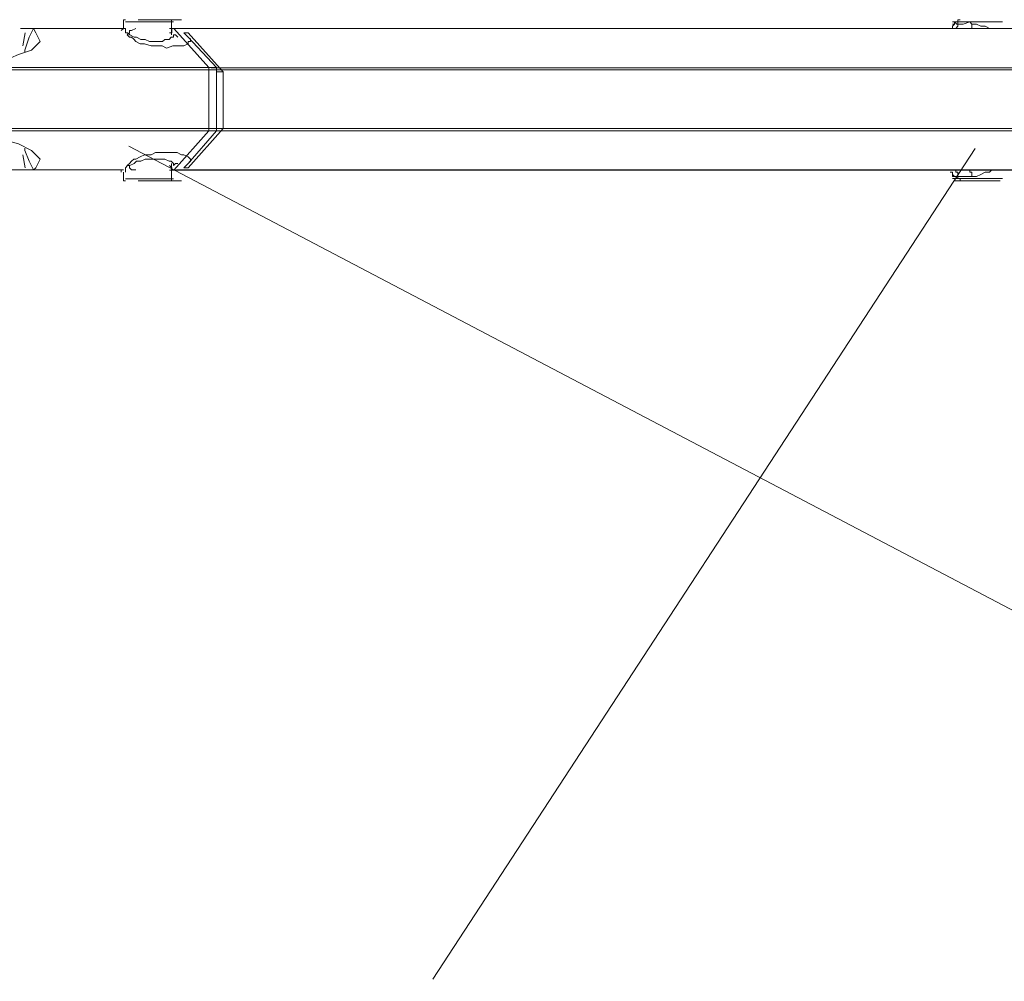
# Model space of a CAD drawing. Extents: x 44 to 177, y -263 to -14.
# Tile 84 of 256: x 119 to 128, y -181 to -173. Entities that reach past the tile are written whole.
import ezdxf

# ---------------------------------------------------------------- set-up
doc = ezdxf.new("R2010")
doc.units = 0
doc.header["$MEASUREMENT"] = 0
doc.layers.add('Livello 1', color=7, linetype='Continuous', lineweight=0)

# ---------------------------------------------------------------- blocks, each defined once
blk = doc.blocks.new('Block_0')
at = {"layer": 'Livello 1', "color": 250, "lineweight": 9, "true_color": 0x333333}
for points, knots in [([(120.2598, -172.925), (120.2598, -172.925), (120.2408, -172.925), (120.2408, -172.925), (120.2408, -172.925), (120.2408, -172.944), (120.2408, -172.944)], [0, 0, 0, 0, 1, 1, 1, 2, 2, 2, 2]), ([(120.6761, -172.9448), (120.6761, -172.9448), (120.6761, -172.9448), (120.6761, -172.9448), (120.6761, -172.9448), (120.6571, -172.9448), (120.6571, -172.9448), (120.6571, -172.9448), (120.6001, -172.9448), (120.6001, -172.9448), (120.6001, -172.9448), (120.5241, -172.9448), (120.5241, -172.9448), (120.5241, -172.9448), (120.4481, -172.9448), (120.4481, -172.9448), (120.4481, -172.9448), (120.3541, -172.9448), (120.3541, -172.9448), (120.3541, -172.9448), (120.2971, -172.9448), (120.2971, -172.9448), (120.2971, -172.9448), (120.2591, -172.9448), (120.2591, -172.9448)], [0, 0, 0, 0, 1, 1, 1, 2, 2, 2, 3, 3, 3, 4, 4, 4, 5, 5, 5, 6, 6, 6, 7, 7, 7, 8, 8, 8, 8]), ([(120.3691, -172.9255), (120.3691, -172.9255), (120.3691, -172.9255), (120.3691, -172.9255), (120.3691, -172.9255), (120.4071, -172.9255), (120.4071, -172.9255), (120.4071, -172.9255), (120.4631, -172.9255), (120.4631, -172.9255), (120.4631, -172.9255), (120.5391, -172.9255), (120.5391, -172.9255), (120.5391, -172.9255), (120.6151, -172.9255), (120.6151, -172.9255), (120.6151, -172.9255), (120.6711, -172.9255), (120.6711, -172.9255), (120.6711, -172.9255), (120.7281, -172.9255), (120.7281, -172.9255), (120.7281, -172.9255), (120.7471, -172.9255), (120.7471, -172.9255)], [0, 0, 0, 0, 1, 1, 1, 2, 2, 2, 3, 3, 3, 4, 4, 4, 5, 5, 5, 6, 6, 6, 7, 7, 7, 8, 8, 8, 8]), ([(120.6598, -172.944), (120.6598, -172.944), (120.6598, -172.944), (120.6598, -172.944), (120.6598, -172.944), (120.6598, -172.925), (120.6598, -172.925), (120.6598, -172.925), (120.6408, -172.925), (120.6408, -172.925)], [0, 0, 0, 0, 1, 1, 1, 2, 2, 2, 3, 3, 3, 3]), ([(127.5225, -172.9442), (127.5225, -172.9442), (127.4655, -172.9442), (127.4655, -172.9442), (127.4655, -172.9442), (127.4465, -172.9442), (127.4465, -172.9442)], [0, 0, 0, 0, 1, 1, 1, 2, 2, 2, 2]), ([(127.4652, -172.9628), (127.4652, -172.9628), (127.4652, -172.9438), (127.4652, -172.9438), (127.4652, -172.9438), (127.4842, -172.9628), (127.4842, -172.9628), (127.4842, -172.9628), (127.5402, -172.9628), (127.5402, -172.9628), (127.5402, -172.9628), (127.5972, -172.9438), (127.5972, -172.9438), (127.5972, -172.9438), (127.6162, -172.9628), (127.6162, -172.9628)], [0, 0, 0, 0, 1, 1, 1, 2, 2, 2, 3, 3, 3, 4, 4, 4, 5, 5, 5, 5]), ([(127.5138, -172.925), (127.5138, -172.925), (127.5138, -172.925), (127.5138, -172.925), (127.5138, -172.925), (127.4948, -172.925), (127.4948, -172.925), (127.4948, -172.925), (127.4948, -172.944), (127.4948, -172.944)], [0, 0, 0, 0, 1, 1, 1, 2, 2, 2, 3, 3, 3, 3]), ([(127.8815, -172.9442), (127.8815, -172.9442), (127.8625, -172.9442), (127.8625, -172.9442), (127.8625, -172.9442), (127.8245, -172.9442), (127.8245, -172.9442), (127.8245, -172.9442), (127.7495, -172.9442), (127.7495, -172.9442), (127.7495, -172.9442), (127.6735, -172.9442), (127.6735, -172.9442), (127.6735, -172.9442), (127.5795, -172.9442), (127.5795, -172.9442), (127.5795, -172.9442), (127.5225, -172.9442), (127.5225, -172.9442)], [0, 0, 0, 0, 1, 1, 1, 2, 2, 2, 3, 3, 3, 4, 4, 4, 5, 5, 5, 6, 6, 6, 6]), ([(119.4791, -173.0385), (119.4791, -173.0385), (119.5171, -173.1145), (119.5171, -173.1145), (119.5171, -173.1145), (119.4411, -173.1905), (119.4411, -173.1905), (119.4411, -173.1905), (119.3281, -173.2285), (119.3281, -173.2285), (119.3281, -173.2285), (119.1951, -173.2845), (119.1951, -173.2845)], [0, 0, 0, 0, 1, 1, 1, 2, 2, 2, 3, 3, 3, 4, 4, 4, 4]), ([(119.4601, -173.0005), (119.4601, -173.0005), (119.4231, -173.0765), (119.4231, -173.0765), (119.4231, -173.0765), (119.3851, -173.1905), (119.3851, -173.1905), (119.3851, -173.1905), (119.3851, -173.2095), (119.3851, -173.2095)], [0, 0, 0, 0, 1, 1, 1, 2, 2, 2, 3, 3, 3, 3]), ([(120.2218, -173.001), (120.2218, -173.001), (120.2408, -173.001), (120.2408, -173.001), (120.2408, -173.001), (120.2218, -173.02), (120.2218, -173.02)], [0, 0, 0, 0, 1, 1, 1, 2, 2, 2, 2]), ([(120.2591, -173.0008), (120.2591, -173.0008), (120.2591, -173.0198), (120.2591, -173.0198), (120.2591, -173.0198), (120.2591, -173.0388), (120.2591, -173.0388), (120.2591, -173.0388), (120.2781, -173.0388), (120.2781, -173.0388), (120.2781, -173.0388), (120.2971, -173.0578), (120.2971, -173.0578), (120.2971, -173.0578), (120.3351, -173.0768), (120.3351, -173.0768), (120.3351, -173.0768), (120.3541, -173.0768), (120.3541, -173.0768), (120.3541, -173.0768), (120.3921, -173.0958), (120.3921, -173.0958), (120.3921, -173.0958), (120.4301, -173.0958), (120.4301, -173.0958), (120.4301, -173.0958), (120.4671, -173.1148), (120.4671, -173.1148), (120.4671, -173.1148), (120.5051, -173.1148), (120.5051, -173.1148), (120.5051, -173.1148), (120.5431, -173.1148), (120.5431, -173.1148), (120.5431, -173.1148), (120.5811, -173.1148), (120.5811, -173.1148), (120.5811, -173.1148), (120.6001, -173.0958), (120.6001, -173.0958), (120.6001, -173.0958), (120.6381, -173.0958), (120.6381, -173.0958), (120.6381, -173.0958), (120.6571, -173.0768), (120.6571, -173.0768), (120.6571, -173.0768), (120.6761, -173.0768), (120.6761, -173.0768), (120.6761, -173.0768), (120.6761, -173.0578), (120.6761, -173.0578)], [0, 0, 0, 0, 1, 1, 1, 2, 2, 2, 3, 3, 3, 4, 4, 4, 5, 5, 5, 6, 6, 6, 7, 7, 7, 8, 8, 8, 9, 9, 9, 10, 10, 10, 11, 11, 11, 12, 12, 12, 13, 13, 13, 14, 14, 14, 15, 15, 15, 16, 16, 16, 17, 17, 17, 17]), ([(120.8041, -173.0765), (120.8041, -173.0765), (120.8231, -173.0955), (120.8231, -173.0955), (120.8231, -173.0955), (120.8231, -173.1145), (120.8231, -173.1145), (120.8231, -173.1145), (120.8041, -173.1145), (120.8041, -173.1145), (120.8041, -173.1145), (120.8041, -173.1335), (120.8041, -173.1335), (120.8041, -173.1335), (120.7661, -173.1525), (120.7661, -173.1525), (120.7661, -173.1525), (120.7471, -173.1525), (120.7471, -173.1525), (120.7471, -173.1525), (120.7091, -173.1525), (120.7091, -173.1525), (120.7091, -173.1525), (120.6711, -173.1525), (120.6711, -173.1525), (120.6711, -173.1525), (120.6151, -173.1715), (120.6151, -173.1715), (120.6151, -173.1715), (120.5771, -173.1525), (120.5771, -173.1525), (120.5771, -173.1525), (120.5201, -173.1525), (120.5201, -173.1525), (120.5201, -173.1525), (120.4821, -173.1525), (120.4821, -173.1525), (120.4821, -173.1525), (120.4251, -173.1335), (120.4251, -173.1335), (120.4251, -173.1335), (120.3881, -173.1335), (120.3881, -173.1335), (120.3881, -173.1335), (120.3501, -173.1145), (120.3501, -173.1145), (120.3501, -173.1145), (120.3311, -173.0955), (120.3311, -173.0955), (120.3311, -173.0955), (120.3121, -173.0765), (120.3121, -173.0765), (120.3121, -173.0765), (120.2931, -173.0765), (120.2931, -173.0765), (120.2931, -173.0765), (120.2741, -173.0575), (120.2741, -173.0575), (120.2741, -173.0575), (120.2931, -173.0385), (120.2931, -173.0385), (120.2931, -173.0385), (120.2931, -173.0195), (120.2931, -173.0195), (120.2931, -173.0195), (120.3121, -173.0195), (120.3121, -173.0195), (120.3121, -173.0195), (120.3501, -173.0005), (120.3501, -173.0005)], [0, 0, 0, 0, 1, 1, 1, 2, 2, 2, 3, 3, 3, 4, 4, 4, 5, 5, 5, 6, 6, 6, 7, 7, 7, 8, 8, 8, 9, 9, 9, 10, 10, 10, 11, 11, 11, 12, 12, 12, 13, 13, 13, 14, 14, 14, 15, 15, 15, 16, 16, 16, 17, 17, 17, 18, 18, 18, 19, 19, 19, 20, 20, 20, 21, 21, 21, 22, 22, 22, 23, 23, 23, 23]), ([(120.6429, -173.0393), (120.6429, -173.0393), (120.6619, -173.0393), (120.6619, -173.0393), (120.6619, -173.0393), (120.6619, -173.0203), (120.6619, -173.0203), (120.6619, -173.0203), (120.6619, -173.0013), (120.6619, -173.0013)], [0, 0, 0, 0, 1, 1, 1, 2, 2, 2, 3, 3, 3, 3]), ([(120.6809, -173.0013), (120.6809, -173.0013), (120.6809, -173.0013), (120.6809, -173.0013), (120.6809, -173.0013), (120.6619, -173.0013), (120.6619, -173.0013)], [0, 0, 0, 0, 1, 1, 1, 2, 2, 2, 2]), ([(132.3103, -173.0015), (132.3103, -173.0015), (132.2913, -173.0015), (132.2913, -173.0015), (132.2913, -173.0015), (132.2343, -173.0015), (132.2343, -173.0015), (132.2343, -173.0015), (132.1393, -173.0015), (132.1393, -173.0015), (132.1393, -173.0015), (132.0073, -173.0015), (132.0073, -173.0015), (132.0073, -173.0015), (131.8183, -173.0015), (131.8183, -173.0015), (131.8183, -173.0015), (131.6093, -173.0015), (131.6093, -173.0015), (131.6093, -173.0015), (131.3633, -173.0015), (131.3633, -173.0015), (131.3633, -173.0015), (131.0613, -173.0015), (131.0613, -173.0015), (131.0613, -173.0015), (130.7393, -173.0015), (130.7393, -173.0015), (130.7393, -173.0015), (130.3793, -173.0015), (130.3793, -173.0015), (130.3793, -173.0015), (129.9823, -173.0015), (129.9823, -173.0015), (129.9823, -173.0015), (129.5463, -173.0015), (129.5463, -173.0015), (129.5463, -173.0015), (129.0733, -173.0015), (129.0733, -173.0015), (129.0733, -173.0015), (128.5813, -173.0015), (128.5813, -173.0015), (128.5813, -173.0015), (128.0513, -173.0015), (128.0513, -173.0015), (128.0513, -173.0015), (127.5023, -173.0015), (127.5023, -173.0015), (127.5023, -173.0015), (126.9163, -173.0015), (126.9163, -173.0015), (126.9163, -173.0015), (126.3103, -173.0015), (126.3103, -173.0015), (126.3103, -173.0015), (125.6673, -173.0015), (125.6673, -173.0015), (125.6673, -173.0015), (125.0043, -173.0015), (125.0043, -173.0015), (125.0043, -173.0015), (124.3423, -173.0015), (124.3423, -173.0015), (124.3423, -173.0015), (123.6223, -173.0015), (123.6223, -173.0015), (123.6223, -173.0015), (122.9033, -173.0015), (122.9033, -173.0015), (122.9033, -173.0015), (122.1843, -173.0015), (122.1843, -173.0015), (122.1843, -173.0015), (121.4273, -173.0015), (121.4273, -173.0015), (121.4273, -173.0015), (120.6703, -173.0015), (120.6703, -173.0015)], [0, 0, 0, 0, 1, 1, 1, 2, 2, 2, 3, 3, 3, 4, 4, 4, 5, 5, 5, 6, 6, 6, 7, 7, 7, 8, 8, 8, 9, 9, 9, 10, 10, 10, 11, 11, 11, 12, 12, 12, 13, 13, 13, 14, 14, 14, 15, 15, 15, 16, 16, 16, 17, 17, 17, 18, 18, 18, 19, 19, 19, 20, 20, 20, 21, 21, 21, 22, 22, 22, 23, 23, 23, 24, 24, 24, 25, 25, 25, 26, 26, 26, 26]), ([(132.368, -173.0009), (132.368, -173.0009), (132.368, -173.0009), (132.368, -173.0009), (132.368, -173.0009), (132.331, -173.0009), (132.331, -173.0009), (132.331, -173.0009), (132.274, -173.0009), (132.274, -173.0009), (132.274, -173.0009), (132.16, -173.0009), (132.16, -173.0009), (132.16, -173.0009), (132.028, -173.0009), (132.028, -173.0009), (132.028, -173.0009), (131.838, -173.0009), (131.838, -173.0009), (131.838, -173.0009), (131.611, -173.0009), (131.611, -173.0009), (131.611, -173.0009), (131.365, -173.0009), (131.365, -173.0009), (131.365, -173.0009), (131.062, -173.0009), (131.062, -173.0009), (131.062, -173.0009), (130.74, -173.0009), (130.74, -173.0009), (130.74, -173.0009), (130.38, -173.0009), (130.38, -173.0009), (130.38, -173.0009), (129.982, -173.0009), (129.982, -173.0009), (129.982, -173.0009), (129.547, -173.0009), (129.547, -173.0009), (129.547, -173.0009), (129.073, -173.0009), (129.073, -173.0009), (129.073, -173.0009), (128.581, -173.0009), (128.581, -173.0009), (128.581, -173.0009), (128.05, -173.0009), (128.05, -173.0009), (128.05, -173.0009), (127.501, -173.0009), (127.501, -173.0009), (127.501, -173.0009), (126.914, -173.0009), (126.914, -173.0009), (126.914, -173.0009), (126.308, -173.0009), (126.308, -173.0009), (126.308, -173.0009), (125.683, -173.0009), (125.683, -173.0009), (125.683, -173.0009), (125.02, -173.0009), (125.02, -173.0009), (125.02, -173.0009), (124.338, -173.0009), (124.338, -173.0009), (124.338, -173.0009), (123.656, -173.0009), (123.656, -173.0009), (123.656, -173.0009), (122.937, -173.0009), (122.937, -173.0009), (122.937, -173.0009), (122.198, -173.0009), (122.198, -173.0009), (122.198, -173.0009), (121.459, -173.0009), (121.459, -173.0009), (121.459, -173.0009), (120.702, -173.0009), (120.702, -173.0009)], [0, 0, 0, 0, 1, 1, 1, 2, 2, 2, 3, 3, 3, 4, 4, 4, 5, 5, 5, 6, 6, 6, 7, 7, 7, 8, 8, 8, 9, 9, 9, 10, 10, 10, 11, 11, 11, 12, 12, 12, 13, 13, 13, 14, 14, 14, 15, 15, 15, 16, 16, 16, 17, 17, 17, 18, 18, 18, 19, 19, 19, 20, 20, 20, 21, 21, 21, 22, 22, 22, 23, 23, 23, 24, 24, 24, 25, 25, 25, 26, 26, 26, 27, 27, 27, 27]), ([(127.3892, -173.0008), (127.3892, -173.0008), (127.3892, -173.0008), (127.3892, -173.0008), (127.3892, -173.0008), (127.4082, -173.0008), (127.4082, -173.0008)], [0, 0, 0, 0, 1, 1, 1, 2, 2, 2, 2]), ([(127.4272, -173.0008), (127.4272, -173.0008), (127.4272, -173.0008), (127.4272, -173.0008), (127.4272, -173.0008), (127.4462, -173.0008), (127.4462, -173.0008), (127.4462, -173.0008), (127.4652, -173.0008), (127.4652, -173.0008)], [0, 0, 0, 0, 1, 1, 1, 2, 2, 2, 3, 3, 3, 3]), ([(127.4655, -172.9632), (127.4655, -172.9632), (127.4655, -172.9632), (127.4655, -172.9632), (127.4655, -172.9632), (127.4465, -172.9822), (127.4465, -172.9822), (127.4465, -172.9822), (127.4465, -173.0012), (127.4465, -173.0012), (127.4465, -173.0012), (127.4275, -173.0012), (127.4275, -173.0012)], [0, 0, 0, 0, 1, 1, 1, 2, 2, 2, 3, 3, 3, 4, 4, 4, 4]), ([(127.4465, -172.9632), (127.4465, -172.9632), (127.4465, -172.9632), (127.4465, -172.9632), (127.4465, -172.9632), (127.4655, -172.9632), (127.4655, -172.9632)], [0, 0, 0, 0, 1, 1, 1, 2, 2, 2, 2]), ([(127.4652, -173.0008), (127.4652, -173.0008), (127.4652, -173.0008), (127.4652, -173.0008), (127.4652, -173.0008), (127.5022, -173.0008), (127.5022, -173.0008), (127.5022, -173.0008), (127.5212, -173.0008), (127.5212, -173.0008)], [0, 0, 0, 0, 1, 1, 1, 2, 2, 2, 3, 3, 3, 3]), ([(127.5212, -173.0008), (127.5212, -173.0008), (127.5212, -173.0008), (127.5212, -173.0008), (127.5212, -173.0008), (127.5022, -173.0008), (127.5022, -173.0008), (127.5022, -173.0008), (127.4842, -173.0008), (127.4842, -173.0008), (127.4842, -173.0008), (127.4652, -173.0008), (127.4652, -173.0008)], [0, 0, 0, 0, 1, 1, 1, 2, 2, 2, 3, 3, 3, 4, 4, 4, 4]), ([(127.4948, -172.963), (127.4948, -172.963), (127.4948, -172.982), (127.4948, -172.982), (127.4948, -172.982), (127.4758, -173.001), (127.4758, -173.001)], [0, 0, 0, 0, 1, 1, 1, 2, 2, 2, 2]), ([(127.5212, -173.0008), (127.5212, -173.0008), (127.5212, -173.0008), (127.5212, -173.0008), (127.5212, -173.0008), (127.5402, -173.0008), (127.5402, -173.0008), (127.5402, -173.0008), (127.5782, -173.0008), (127.5782, -173.0008)], [0, 0, 0, 0, 1, 1, 1, 2, 2, 2, 3, 3, 3, 3]), ([(127.5975, -173.0012), (127.5975, -173.0012), (127.5975, -173.0012), (127.5975, -173.0012), (127.5975, -173.0012), (127.6165, -173.0012), (127.6165, -173.0012), (127.6165, -173.0012), (127.6165, -172.9822), (127.6165, -172.9822), (127.6165, -172.9822), (127.6165, -172.9632), (127.6165, -172.9632)], [0, 0, 0, 0, 1, 1, 1, 2, 2, 2, 3, 3, 3, 4, 4, 4, 4]), ([(127.6165, -172.9632), (127.6165, -172.9632), (127.6545, -172.9632), (127.6545, -172.9632), (127.6545, -172.9632), (127.6925, -172.9822), (127.6925, -172.9822), (127.6925, -172.9822), (127.7305, -172.9822), (127.7305, -172.9822), (127.7305, -172.9822), (127.7685, -173.0012), (127.7685, -173.0012), (127.7685, -173.0012), (127.7875, -173.0012), (127.7875, -173.0012)], [0, 0, 0, 0, 1, 1, 1, 2, 2, 2, 3, 3, 3, 4, 4, 4, 5, 5, 5, 5]), ([(120.6761, -173.0578), (120.6761, -173.0578), (120.6951, -173.0578), (120.6951, -173.0578), (120.6951, -173.0578), (120.7141, -173.0768), (120.7141, -173.0768)], [0, 0, 0, 0, 1, 1, 1, 2, 2, 2, 2]), ([(120.9849, -173.3603), (120.9849, -173.3603), (120.9849, -173.3603), (120.9849, -173.3603), (120.9849, -173.3603), (120.9849, -173.3413), (120.9849, -173.3413)], [0, 0, 0, 0, 1, 1, 1, 2, 2, 2, 2]), ([(121.005, -173.3419), (121.005, -173.3419), (121.781, -173.3419), (121.781, -173.3419), (121.781, -173.3419), (122.558, -173.3419), (122.558, -173.3419), (122.558, -173.3419), (123.315, -173.3419), (123.315, -173.3419), (123.315, -173.3419), (124.054, -173.3419), (124.054, -173.3419), (124.054, -173.3419), (124.774, -173.3419), (124.774, -173.3419), (124.774, -173.3419), (125.475, -173.3419), (125.475, -173.3419), (125.475, -173.3419), (126.175, -173.3419), (126.175, -173.3419), (126.175, -173.3419), (126.819, -173.3419), (126.819, -173.3419), (126.819, -173.3419), (127.463, -173.3419), (127.463, -173.3419), (127.463, -173.3419), (128.069, -173.3419), (128.069, -173.3419), (128.069, -173.3419), (128.656, -173.3419), (128.656, -173.3419), (128.656, -173.3419), (129.206, -173.3419), (129.206, -173.3419), (129.206, -173.3419), (129.736, -173.3419), (129.736, -173.3419), (129.736, -173.3419), (130.228, -173.3419), (130.228, -173.3419), (130.228, -173.3419), (130.683, -173.3419), (130.683, -173.3419), (130.683, -173.3419), (131.118, -173.3419), (131.118, -173.3419), (131.118, -173.3419), (131.516, -173.3419), (131.516, -173.3419), (131.516, -173.3419), (131.876, -173.3419), (131.876, -173.3419), (131.876, -173.3419), (132.198, -173.3419), (132.198, -173.3419), (132.198, -173.3419), (132.482, -173.3419), (132.482, -173.3419), (132.482, -173.3419), (132.728, -173.3419), (132.728, -173.3419), (132.728, -173.3419), (132.956, -173.3419), (132.956, -173.3419), (132.956, -173.3419), (133.126, -173.3419), (133.126, -173.3419), (133.126, -173.3419), (133.259, -173.3419), (133.259, -173.3419), (133.259, -173.3419), (133.372, -173.3419), (133.372, -173.3419), (133.372, -173.3419), (133.429, -173.3419), (133.429, -173.3419), (133.429, -173.3419), (133.448, -173.3419), (133.448, -173.3419)], [0, 0, 0, 0, 1, 1, 1, 2, 2, 2, 3, 3, 3, 4, 4, 4, 5, 5, 5, 6, 6, 6, 7, 7, 7, 8, 8, 8, 9, 9, 9, 10, 10, 10, 11, 11, 11, 12, 12, 12, 13, 13, 13, 14, 14, 14, 15, 15, 15, 16, 16, 16, 17, 17, 17, 18, 18, 18, 19, 19, 19, 20, 20, 20, 21, 21, 21, 22, 22, 22, 23, 23, 23, 24, 24, 24, 25, 25, 25, 26, 26, 26, 27, 27, 27, 27]), ([(133.467, -173.3609), (133.467, -173.3609), (133.467, -173.3609), (133.467, -173.3609), (133.467, -173.3609), (133.448, -173.3609), (133.448, -173.3609), (133.448, -173.3609), (133.372, -173.3609), (133.372, -173.3609), (133.372, -173.3609), (133.278, -173.3609), (133.278, -173.3609), (133.278, -173.3609), (133.145, -173.3609), (133.145, -173.3609), (133.145, -173.3609), (132.975, -173.3609), (132.975, -173.3609), (132.975, -173.3609), (132.747, -173.3609), (132.747, -173.3609), (132.747, -173.3609), (132.501, -173.3609), (132.501, -173.3609), (132.501, -173.3609), (132.217, -173.3609), (132.217, -173.3609), (132.217, -173.3609), (131.895, -173.3609), (131.895, -173.3609), (131.895, -173.3609), (131.516, -173.3609), (131.516, -173.3609), (131.516, -173.3609), (131.137, -173.3609), (131.137, -173.3609), (131.137, -173.3609), (130.702, -173.3609), (130.702, -173.3609), (130.702, -173.3609), (130.247, -173.3609), (130.247, -173.3609), (130.247, -173.3609), (129.736, -173.3609), (129.736, -173.3609), (129.736, -173.3609), (129.225, -173.3609), (129.225, -173.3609), (129.225, -173.3609), (128.656, -173.3609), (128.656, -173.3609), (128.656, -173.3609), (128.088, -173.3609), (128.088, -173.3609), (128.088, -173.3609), (127.463, -173.3609), (127.463, -173.3609), (127.463, -173.3609), (126.838, -173.3609), (126.838, -173.3609), (126.838, -173.3609), (126.175, -173.3609), (126.175, -173.3609), (126.175, -173.3609), (125.494, -173.3609), (125.494, -173.3609), (125.494, -173.3609), (124.793, -173.3609), (124.793, -173.3609), (124.793, -173.3609), (124.073, -173.3609), (124.073, -173.3609), (124.073, -173.3609), (123.315, -173.3609), (123.315, -173.3609), (123.315, -173.3609), (122.558, -173.3609), (122.558, -173.3609), (122.558, -173.3609), (121.8, -173.3609), (121.8, -173.3609), (121.8, -173.3609), (121.005, -173.3609), (121.005, -173.3609)], [0, 0, 0, 0, 1, 1, 1, 2, 2, 2, 3, 3, 3, 4, 4, 4, 5, 5, 5, 6, 6, 6, 7, 7, 7, 8, 8, 8, 9, 9, 9, 10, 10, 10, 11, 11, 11, 12, 12, 12, 13, 13, 13, 14, 14, 14, 15, 15, 15, 16, 16, 16, 17, 17, 17, 18, 18, 18, 19, 19, 19, 20, 20, 20, 21, 21, 21, 22, 22, 22, 23, 23, 23, 24, 24, 24, 25, 25, 25, 26, 26, 26, 27, 27, 27, 28, 28, 28, 28]), ([(121.0501, -173.3415), (121.0501, -173.3415), (121.0501, -173.3415), (121.0501, -173.3415), (121.0501, -173.3415), (121.0501, -173.3605), (121.0501, -173.3605)], [0, 0, 0, 0, 1, 1, 1, 2, 2, 2, 2]), ([(120.9849, -173.8903), (120.9849, -173.8903), (120.9849, -173.8903), (120.9849, -173.8903), (120.9849, -173.8903), (120.9849, -173.8713), (120.9849, -173.8713)], [0, 0, 0, 0, 1, 1, 1, 2, 2, 2, 2]), ([(121.005, -173.8719), (121.005, -173.8719), (121.8, -173.8719), (121.8, -173.8719), (121.8, -173.8719), (122.558, -173.8719), (122.558, -173.8719), (122.558, -173.8719), (123.315, -173.8719), (123.315, -173.8719), (123.315, -173.8719), (124.073, -173.8719), (124.073, -173.8719), (124.073, -173.8719), (124.793, -173.8719), (124.793, -173.8719), (124.793, -173.8719), (125.494, -173.8719), (125.494, -173.8719), (125.494, -173.8719), (126.175, -173.8719), (126.175, -173.8719), (126.175, -173.8719), (126.838, -173.8719), (126.838, -173.8719), (126.838, -173.8719), (127.463, -173.8719), (127.463, -173.8719), (127.463, -173.8719), (128.088, -173.8719), (128.088, -173.8719), (128.088, -173.8719), (128.656, -173.8719), (128.656, -173.8719), (128.656, -173.8719), (129.225, -173.8719), (129.225, -173.8719), (129.225, -173.8719), (129.736, -173.8719), (129.736, -173.8719), (129.736, -173.8719), (130.247, -173.8719), (130.247, -173.8719), (130.247, -173.8719), (130.702, -173.8719), (130.702, -173.8719), (130.702, -173.8719), (131.137, -173.8719), (131.137, -173.8719), (131.137, -173.8719), (131.516, -173.8719), (131.516, -173.8719), (131.516, -173.8719), (131.895, -173.8719), (131.895, -173.8719), (131.895, -173.8719), (132.217, -173.8719), (132.217, -173.8719), (132.217, -173.8719), (132.501, -173.8719), (132.501, -173.8719), (132.501, -173.8719), (132.747, -173.8719), (132.747, -173.8719), (132.747, -173.8719), (132.975, -173.8719), (132.975, -173.8719), (132.975, -173.8719), (133.145, -173.8719), (133.145, -173.8719), (133.145, -173.8719), (133.278, -173.8719), (133.278, -173.8719), (133.278, -173.8719), (133.372, -173.8719), (133.372, -173.8719), (133.372, -173.8719), (133.448, -173.8719), (133.448, -173.8719), (133.448, -173.8719), (133.467, -173.8719), (133.467, -173.8719)], [0, 0, 0, 0, 1, 1, 1, 2, 2, 2, 3, 3, 3, 4, 4, 4, 5, 5, 5, 6, 6, 6, 7, 7, 7, 8, 8, 8, 9, 9, 9, 10, 10, 10, 11, 11, 11, 12, 12, 12, 13, 13, 13, 14, 14, 14, 15, 15, 15, 16, 16, 16, 17, 17, 17, 18, 18, 18, 19, 19, 19, 20, 20, 20, 21, 21, 21, 22, 22, 22, 23, 23, 23, 24, 24, 24, 25, 25, 25, 26, 26, 26, 27, 27, 27, 27]), ([(133.448, -173.8899), (133.448, -173.8899), (133.448, -173.8899), (133.448, -173.8899), (133.448, -173.8899), (133.429, -173.8899), (133.429, -173.8899), (133.429, -173.8899), (133.372, -173.8899), (133.372, -173.8899), (133.372, -173.8899), (133.259, -173.8899), (133.259, -173.8899), (133.259, -173.8899), (133.126, -173.8899), (133.126, -173.8899), (133.126, -173.8899), (132.956, -173.8899), (132.956, -173.8899), (132.956, -173.8899), (132.728, -173.8899), (132.728, -173.8899), (132.728, -173.8899), (132.482, -173.8899), (132.482, -173.8899), (132.482, -173.8899), (132.198, -173.8899), (132.198, -173.8899), (132.198, -173.8899), (131.876, -173.8899), (131.876, -173.8899), (131.876, -173.8899), (131.516, -173.8899), (131.516, -173.8899), (131.516, -173.8899), (131.118, -173.8899), (131.118, -173.8899), (131.118, -173.8899), (130.683, -173.8899), (130.683, -173.8899), (130.683, -173.8899), (130.228, -173.8899), (130.228, -173.8899), (130.228, -173.8899), (129.736, -173.8899), (129.736, -173.8899), (129.736, -173.8899), (129.206, -173.8899), (129.206, -173.8899), (129.206, -173.8899), (128.656, -173.8899), (128.656, -173.8899), (128.656, -173.8899), (128.069, -173.8899), (128.069, -173.8899), (128.069, -173.8899), (127.463, -173.8899), (127.463, -173.8899), (127.463, -173.8899), (126.819, -173.8899), (126.819, -173.8899), (126.819, -173.8899), (126.175, -173.8899), (126.175, -173.8899), (126.175, -173.8899), (125.475, -173.8899), (125.475, -173.8899), (125.475, -173.8899), (124.774, -173.8899), (124.774, -173.8899), (124.774, -173.8899), (124.054, -173.8899), (124.054, -173.8899), (124.054, -173.8899), (123.315, -173.8899), (123.315, -173.8899), (123.315, -173.8899), (122.558, -173.8899), (122.558, -173.8899), (122.558, -173.8899), (121.781, -173.8899), (121.781, -173.8899), (121.781, -173.8899), (121.005, -173.8899), (121.005, -173.8899)], [0, 0, 0, 0, 1, 1, 1, 2, 2, 2, 3, 3, 3, 4, 4, 4, 5, 5, 5, 6, 6, 6, 7, 7, 7, 8, 8, 8, 9, 9, 9, 10, 10, 10, 11, 11, 11, 12, 12, 12, 13, 13, 13, 14, 14, 14, 15, 15, 15, 16, 16, 16, 17, 17, 17, 18, 18, 18, 19, 19, 19, 20, 20, 20, 21, 21, 21, 22, 22, 22, 23, 23, 23, 24, 24, 24, 25, 25, 25, 26, 26, 26, 27, 27, 27, 28, 28, 28, 28]), ([(121.0501, -173.8715), (121.0501, -173.8715), (121.0501, -173.8715), (121.0501, -173.8715), (121.0501, -173.8715), (121.0501, -173.8905), (121.0501, -173.8905)], [0, 0, 0, 0, 1, 1, 1, 2, 2, 2, 2]), ([(119.1951, -173.9655), (119.1951, -173.9655), (119.1951, -173.9655), (119.1951, -173.9655), (119.1951, -173.9655), (119.3281, -174.0035), (119.3281, -174.0035), (119.3281, -174.0035), (119.4411, -174.0605), (119.4411, -174.0605), (119.4411, -174.0605), (119.5171, -174.1365), (119.5171, -174.1365), (119.5171, -174.1365), (119.4791, -174.2115), (119.4791, -174.2115)], [0, 0, 0, 0, 1, 1, 1, 2, 2, 2, 3, 3, 3, 4, 4, 4, 5, 5, 5, 5]), ([(119.3851, -174.0415), (119.3851, -174.0415), (119.3851, -174.0605), (119.3851, -174.0605), (119.3851, -174.0605), (119.4231, -174.1555), (119.4231, -174.1555), (119.4231, -174.1555), (119.4601, -174.2305), (119.4601, -174.2305)], [0, 0, 0, 0, 1, 1, 1, 2, 2, 2, 3, 3, 3, 3]), ([(120.6761, -174.1928), (120.6761, -174.1928), (120.6761, -174.1928), (120.6761, -174.1928), (120.6761, -174.1928), (120.6761, -174.1738), (120.6761, -174.1738), (120.6761, -174.1738), (120.6571, -174.1548), (120.6571, -174.1548), (120.6571, -174.1548), (120.6381, -174.1548), (120.6381, -174.1548), (120.6381, -174.1548), (120.6001, -174.1368), (120.6001, -174.1368), (120.6001, -174.1368), (120.5811, -174.1368), (120.5811, -174.1368), (120.5811, -174.1368), (120.5431, -174.1368), (120.5431, -174.1368), (120.5431, -174.1368), (120.5051, -174.1368), (120.5051, -174.1368), (120.5051, -174.1368), (120.4671, -174.1368), (120.4671, -174.1368), (120.4671, -174.1368), (120.4301, -174.1368), (120.4301, -174.1368), (120.4301, -174.1368), (120.3921, -174.1548), (120.3921, -174.1548), (120.3921, -174.1548), (120.3541, -174.1548), (120.3541, -174.1548), (120.3541, -174.1548), (120.3351, -174.1738), (120.3351, -174.1738), (120.3351, -174.1738), (120.2971, -174.1928), (120.2971, -174.1928), (120.2971, -174.1928), (120.2781, -174.1928), (120.2781, -174.1928), (120.2781, -174.1928), (120.2591, -174.2118), (120.2591, -174.2118), (120.2591, -174.2118), (120.2591, -174.2308), (120.2591, -174.2308), (120.2591, -174.2308), (120.2591, -174.2498), (120.2591, -174.2498)], [0, 0, 0, 0, 1, 1, 1, 2, 2, 2, 3, 3, 3, 4, 4, 4, 5, 5, 5, 6, 6, 6, 7, 7, 7, 8, 8, 8, 9, 9, 9, 10, 10, 10, 11, 11, 11, 12, 12, 12, 13, 13, 13, 14, 14, 14, 15, 15, 15, 16, 16, 16, 17, 17, 17, 18, 18, 18, 18]), ([(120.3501, -174.2305), (120.3501, -174.2305), (120.3121, -174.2305), (120.3121, -174.2305), (120.3121, -174.2305), (120.2931, -174.2115), (120.2931, -174.2115), (120.2931, -174.2115), (120.2931, -174.1925), (120.2931, -174.1925), (120.2931, -174.1925), (120.2741, -174.1925), (120.2741, -174.1925), (120.2741, -174.1925), (120.2931, -174.1745), (120.2931, -174.1745), (120.2931, -174.1745), (120.3121, -174.1555), (120.3121, -174.1555), (120.3121, -174.1555), (120.3311, -174.1365), (120.3311, -174.1365), (120.3311, -174.1365), (120.3501, -174.1365), (120.3501, -174.1365), (120.3501, -174.1365), (120.3881, -174.1175), (120.3881, -174.1175), (120.3881, -174.1175), (120.4251, -174.0985), (120.4251, -174.0985), (120.4251, -174.0985), (120.4821, -174.0985), (120.4821, -174.0985), (120.4821, -174.0985), (120.5201, -174.0795), (120.5201, -174.0795), (120.5201, -174.0795), (120.5771, -174.0795), (120.5771, -174.0795), (120.5771, -174.0795), (120.6151, -174.0795), (120.6151, -174.0795), (120.6151, -174.0795), (120.6711, -174.0795), (120.6711, -174.0795), (120.6711, -174.0795), (120.7091, -174.0795), (120.7091, -174.0795), (120.7091, -174.0795), (120.7471, -174.0985), (120.7471, -174.0985), (120.7471, -174.0985), (120.7661, -174.0985), (120.7661, -174.0985), (120.7661, -174.0985), (120.8041, -174.1175), (120.8041, -174.1175), (120.8041, -174.1175), (120.8231, -174.1365), (120.8231, -174.1365), (120.8231, -174.1365), (120.8231, -174.1555), (120.8231, -174.1555), (120.8231, -174.1555), (120.8041, -174.1745), (120.8041, -174.1745)], [0, 0, 0, 0, 1, 1, 1, 2, 2, 2, 3, 3, 3, 4, 4, 4, 5, 5, 5, 6, 6, 6, 7, 7, 7, 8, 8, 8, 9, 9, 9, 10, 10, 10, 11, 11, 11, 12, 12, 12, 13, 13, 13, 14, 14, 14, 15, 15, 15, 16, 16, 16, 17, 17, 17, 18, 18, 18, 19, 19, 19, 20, 20, 20, 21, 21, 21, 22, 22, 22, 22]), ([(112.785, -174.2309), (112.785, -174.2309), (113.297, -174.2309), (113.297, -174.2309), (113.297, -174.2309), (114.073, -174.2309), (114.073, -174.2309), (114.073, -174.2309), (114.869, -174.2309), (114.869, -174.2309), (114.869, -174.2309), (115.664, -174.2309), (115.664, -174.2309), (115.664, -174.2309), (116.459, -174.2309), (116.459, -174.2309), (116.459, -174.2309), (117.255, -174.2309), (117.255, -174.2309), (117.255, -174.2309), (118.05, -174.2309), (118.05, -174.2309), (118.05, -174.2309), (118.846, -174.2309), (118.846, -174.2309), (118.846, -174.2309), (119.357, -174.2309), (119.357, -174.2309)], [0, 0, 0, 0, 1, 1, 1, 2, 2, 2, 3, 3, 3, 4, 4, 4, 5, 5, 5, 6, 6, 6, 7, 7, 7, 8, 8, 8, 9, 9, 9, 9]), ([(120.2218, -174.231), (120.2218, -174.231), (120.2218, -174.231), (120.2218, -174.231), (120.2218, -174.231), (120.2218, -174.25), (120.2218, -174.25)], [0, 0, 0, 0, 1, 1, 1, 2, 2, 2, 2]), ([(120.6619, -174.2313), (120.6619, -174.2313), (120.6619, -174.2313), (120.6619, -174.2313), (120.6619, -174.2313), (120.6619, -174.2123), (120.6619, -174.2123), (120.6619, -174.2123), (120.6429, -174.1933), (120.6429, -174.1933)], [0, 0, 0, 0, 1, 1, 1, 2, 2, 2, 3, 3, 3, 3]), ([(120.6619, -174.2313), (120.6619, -174.2313), (120.6619, -174.2313), (120.6619, -174.2313), (120.6619, -174.2313), (120.6809, -174.2313), (120.6809, -174.2313)], [0, 0, 0, 0, 1, 1, 1, 2, 2, 2, 2]), ([(120.6703, -174.2315), (120.6703, -174.2315), (121.4273, -174.2315), (121.4273, -174.2315), (121.4273, -174.2315), (122.1843, -174.2315), (122.1843, -174.2315), (122.1843, -174.2315), (122.9033, -174.2315), (122.9033, -174.2315), (122.9033, -174.2315), (123.6223, -174.2315), (123.6223, -174.2315), (123.6223, -174.2315), (124.3423, -174.2315), (124.3423, -174.2315), (124.3423, -174.2315), (125.0043, -174.2315), (125.0043, -174.2315), (125.0043, -174.2315), (125.6673, -174.2315), (125.6673, -174.2315), (125.6673, -174.2315), (126.3103, -174.2315), (126.3103, -174.2315), (126.3103, -174.2315), (126.9163, -174.2315), (126.9163, -174.2315), (126.9163, -174.2315), (127.5023, -174.2315), (127.5023, -174.2315), (127.5023, -174.2315), (128.0513, -174.2315), (128.0513, -174.2315), (128.0513, -174.2315), (128.5813, -174.2315), (128.5813, -174.2315), (128.5813, -174.2315), (129.0733, -174.2315), (129.0733, -174.2315), (129.0733, -174.2315), (129.5463, -174.2315), (129.5463, -174.2315), (129.5463, -174.2315), (129.9823, -174.2315), (129.9823, -174.2315), (129.9823, -174.2315), (130.3793, -174.2315), (130.3793, -174.2315), (130.3793, -174.2315), (130.7393, -174.2315), (130.7393, -174.2315), (130.7393, -174.2315), (131.0613, -174.2315), (131.0613, -174.2315), (131.0613, -174.2315), (131.3633, -174.2315), (131.3633, -174.2315), (131.3633, -174.2315), (131.6093, -174.2315), (131.6093, -174.2315), (131.6093, -174.2315), (131.8183, -174.2315), (131.8183, -174.2315), (131.8183, -174.2315), (132.0073, -174.2315), (132.0073, -174.2315), (132.0073, -174.2315), (132.1393, -174.2315), (132.1393, -174.2315), (132.1393, -174.2315), (132.2343, -174.2315), (132.2343, -174.2315), (132.2343, -174.2315), (132.2913, -174.2315), (132.2913, -174.2315), (132.2913, -174.2315), (132.3103, -174.2315), (132.3103, -174.2315)], [0, 0, 0, 0, 1, 1, 1, 2, 2, 2, 3, 3, 3, 4, 4, 4, 5, 5, 5, 6, 6, 6, 7, 7, 7, 8, 8, 8, 9, 9, 9, 10, 10, 10, 11, 11, 11, 12, 12, 12, 13, 13, 13, 14, 14, 14, 15, 15, 15, 16, 16, 16, 17, 17, 17, 18, 18, 18, 19, 19, 19, 20, 20, 20, 21, 21, 21, 22, 22, 22, 23, 23, 23, 24, 24, 24, 25, 25, 25, 26, 26, 26, 26]), ([(120.7141, -174.1738), (120.7141, -174.1738), (120.6951, -174.1738), (120.6951, -174.1738), (120.6951, -174.1738), (120.6761, -174.1928), (120.6761, -174.1928)], [0, 0, 0, 0, 1, 1, 1, 2, 2, 2, 2]), ([(120.702, -174.2309), (120.702, -174.2309), (121.459, -174.2309), (121.459, -174.2309), (121.459, -174.2309), (122.198, -174.2309), (122.198, -174.2309), (122.198, -174.2309), (122.937, -174.2309), (122.937, -174.2309), (122.937, -174.2309), (123.656, -174.2309), (123.656, -174.2309), (123.656, -174.2309), (124.338, -174.2309), (124.338, -174.2309), (124.338, -174.2309), (125.02, -174.2309), (125.02, -174.2309), (125.02, -174.2309), (125.683, -174.2309), (125.683, -174.2309), (125.683, -174.2309), (126.308, -174.2309), (126.308, -174.2309), (126.308, -174.2309), (126.914, -174.2309), (126.914, -174.2309), (126.914, -174.2309), (127.501, -174.2309), (127.501, -174.2309), (127.501, -174.2309), (128.05, -174.2309), (128.05, -174.2309), (128.05, -174.2309), (128.581, -174.2309), (128.581, -174.2309), (128.581, -174.2309), (129.073, -174.2309), (129.073, -174.2309), (129.073, -174.2309), (129.547, -174.2309), (129.547, -174.2309), (129.547, -174.2309), (129.982, -174.2309), (129.982, -174.2309), (129.982, -174.2309), (130.38, -174.2309), (130.38, -174.2309), (130.38, -174.2309), (130.74, -174.2309), (130.74, -174.2309), (130.74, -174.2309), (131.062, -174.2309), (131.062, -174.2309), (131.062, -174.2309), (131.365, -174.2309), (131.365, -174.2309), (131.365, -174.2309), (131.611, -174.2309), (131.611, -174.2309), (131.611, -174.2309), (131.838, -174.2309), (131.838, -174.2309), (131.838, -174.2309), (132.028, -174.2309), (132.028, -174.2309), (132.028, -174.2309), (132.16, -174.2309), (132.16, -174.2309), (132.16, -174.2309), (132.274, -174.2309), (132.274, -174.2309), (132.274, -174.2309), (132.331, -174.2309), (132.331, -174.2309), (132.331, -174.2309), (132.368, -174.2309), (132.368, -174.2309)], [0, 0, 0, 0, 1, 1, 1, 2, 2, 2, 3, 3, 3, 4, 4, 4, 5, 5, 5, 6, 6, 6, 7, 7, 7, 8, 8, 8, 9, 9, 9, 10, 10, 10, 11, 11, 11, 12, 12, 12, 13, 13, 13, 14, 14, 14, 15, 15, 15, 16, 16, 16, 17, 17, 17, 18, 18, 18, 19, 19, 19, 20, 20, 20, 21, 21, 21, 22, 22, 22, 23, 23, 23, 24, 24, 24, 25, 25, 25, 26, 26, 26, 26]), ([(127.4655, -174.2312), (127.4655, -174.2312), (127.4655, -174.2312), (127.4655, -174.2312), (127.4655, -174.2312), (127.4465, -174.2312), (127.4465, -174.2312), (127.4465, -174.2312), (127.4275, -174.2312), (127.4275, -174.2312)], [0, 0, 0, 0, 1, 1, 1, 2, 2, 2, 3, 3, 3, 3]), ([(127.4378, -174.231), (127.4378, -174.231), (127.4568, -174.231), (127.4568, -174.231), (127.4568, -174.231), (127.4758, -174.231), (127.4758, -174.231)], [0, 0, 0, 0, 1, 1, 1, 2, 2, 2, 2]), ([(127.5212, -174.2308), (127.5212, -174.2308), (127.5212, -174.2308), (127.5212, -174.2308), (127.5212, -174.2308), (127.5022, -174.2308), (127.5022, -174.2308), (127.5022, -174.2308), (127.4652, -174.2308), (127.4652, -174.2308)], [0, 0, 0, 0, 1, 1, 1, 2, 2, 2, 3, 3, 3, 3]), ([(127.4652, -174.2308), (127.4652, -174.2308), (127.4652, -174.2308), (127.4652, -174.2308), (127.4652, -174.2308), (127.5022, -174.2308), (127.5022, -174.2308), (127.5022, -174.2308), (127.5212, -174.2308), (127.5212, -174.2308)], [0, 0, 0, 0, 1, 1, 1, 2, 2, 2, 3, 3, 3, 3]), ([(127.4758, -174.231), (127.4758, -174.231), (127.4758, -174.231), (127.4758, -174.231), (127.4758, -174.231), (127.4758, -174.25), (127.4758, -174.25)], [0, 0, 0, 0, 1, 1, 1, 2, 2, 2, 2]), ([(127.5782, -174.2308), (127.5782, -174.2308), (127.5782, -174.2308), (127.5782, -174.2308), (127.5782, -174.2308), (127.5402, -174.2308), (127.5402, -174.2308), (127.5402, -174.2308), (127.5212, -174.2308), (127.5212, -174.2308)], [0, 0, 0, 0, 1, 1, 1, 2, 2, 2, 3, 3, 3, 3]), ([(127.6165, -174.2872), (127.6165, -174.2872), (127.6165, -174.2872), (127.6165, -174.2872), (127.6165, -174.2872), (127.6165, -174.2692), (127.6165, -174.2692), (127.6165, -174.2692), (127.6165, -174.2502), (127.6165, -174.2502), (127.6165, -174.2502), (127.5975, -174.2502), (127.5975, -174.2502), (127.5975, -174.2502), (127.5975, -174.2312), (127.5975, -174.2312)], [0, 0, 0, 0, 1, 1, 1, 2, 2, 2, 3, 3, 3, 4, 4, 4, 5, 5, 5, 5]), ([(127.7875, -174.2312), (127.7875, -174.2312), (127.7685, -174.2502), (127.7685, -174.2502), (127.7685, -174.2502), (127.7305, -174.2502), (127.7305, -174.2502), (127.7305, -174.2502), (127.6925, -174.2692), (127.6925, -174.2692), (127.6925, -174.2692), (127.6545, -174.2872), (127.6545, -174.2872), (127.6545, -174.2872), (127.6165, -174.2872), (127.6165, -174.2872)], [0, 0, 0, 0, 1, 1, 1, 2, 2, 2, 3, 3, 3, 4, 4, 4, 5, 5, 5, 5]), ([(120.2408, -174.306), (120.2408, -174.306), (120.2408, -174.306), (120.2408, -174.306), (120.2408, -174.306), (120.2408, -174.325), (120.2408, -174.325), (120.2408, -174.325), (120.2598, -174.325), (120.2598, -174.325)], [0, 0, 0, 0, 1, 1, 1, 2, 2, 2, 3, 3, 3, 3]), ([(120.2591, -174.3068), (120.2591, -174.3068), (120.2591, -174.3068), (120.2591, -174.3068), (120.2591, -174.3068), (120.2971, -174.3068), (120.2971, -174.3068), (120.2971, -174.3068), (120.3541, -174.3068), (120.3541, -174.3068), (120.3541, -174.3068), (120.4481, -174.3068), (120.4481, -174.3068), (120.4481, -174.3068), (120.5241, -174.3068), (120.5241, -174.3068), (120.5241, -174.3068), (120.6001, -174.3068), (120.6001, -174.3068), (120.6001, -174.3068), (120.6571, -174.3068), (120.6571, -174.3068), (120.6571, -174.3068), (120.6761, -174.3068), (120.6761, -174.3068)], [0, 0, 0, 0, 1, 1, 1, 2, 2, 2, 3, 3, 3, 4, 4, 4, 5, 5, 5, 6, 6, 6, 7, 7, 7, 8, 8, 8, 8]), ([(120.6408, -174.325), (120.6408, -174.325), (120.6408, -174.325), (120.6408, -174.325), (120.6408, -174.325), (120.6598, -174.325), (120.6598, -174.325), (120.6598, -174.325), (120.6598, -174.306), (120.6598, -174.306)], [0, 0, 0, 0, 1, 1, 1, 2, 2, 2, 3, 3, 3, 3]), ([(127.4275, -174.2502), (127.4275, -174.2502), (127.4465, -174.2502), (127.4465, -174.2502), (127.4465, -174.2502), (127.4465, -174.2692), (127.4465, -174.2692), (127.4465, -174.2692), (127.4655, -174.2872), (127.4655, -174.2872)], [0, 0, 0, 0, 1, 1, 1, 2, 2, 2, 3, 3, 3, 3]), ([(127.4655, -174.2872), (127.4655, -174.2872), (127.4465, -174.2872), (127.4465, -174.2872), (127.4465, -174.2872), (127.4465, -174.2692), (127.4465, -174.2692)], [0, 0, 0, 0, 1, 1, 1, 2, 2, 2, 2]), ([(127.4465, -174.3062), (127.4465, -174.3062), (127.4465, -174.3062), (127.4465, -174.3062), (127.4465, -174.3062), (127.4655, -174.3062), (127.4655, -174.3062), (127.4655, -174.3062), (127.5225, -174.3062), (127.5225, -174.3062)], [0, 0, 0, 0, 1, 1, 1, 2, 2, 2, 3, 3, 3, 3]), ([(127.6162, -174.2878), (127.6162, -174.2878), (127.5972, -174.2878), (127.5972, -174.2878), (127.5972, -174.2878), (127.5402, -174.2878), (127.5402, -174.2878), (127.5402, -174.2878), (127.4842, -174.2878), (127.4842, -174.2878), (127.4842, -174.2878), (127.4652, -174.2878), (127.4652, -174.2878)], [0, 0, 0, 0, 1, 1, 1, 2, 2, 2, 3, 3, 3, 4, 4, 4, 4]), ([(127.4758, -174.25), (127.4758, -174.25), (127.4948, -174.25), (127.4948, -174.25), (127.4948, -174.25), (127.4948, -174.269), (127.4948, -174.269)], [0, 0, 0, 0, 1, 1, 1, 2, 2, 2, 2]), ([(127.4948, -174.306), (127.4948, -174.306), (127.4948, -174.306), (127.4948, -174.306), (127.4948, -174.306), (127.5138, -174.306), (127.5138, -174.306), (127.5138, -174.306), (127.5138, -174.325), (127.5138, -174.325)], [0, 0, 0, 0, 1, 1, 1, 2, 2, 2, 3, 3, 3, 3]), ([(127.5225, -174.3062), (127.5225, -174.3062), (127.5795, -174.3062), (127.5795, -174.3062), (127.5795, -174.3062), (127.6735, -174.3062), (127.6735, -174.3062), (127.6735, -174.3062), (127.7495, -174.3062), (127.7495, -174.3062), (127.7495, -174.3062), (127.8245, -174.3062), (127.8245, -174.3062), (127.8245, -174.3062), (127.8625, -174.3062), (127.8625, -174.3062), (127.8625, -174.3062), (127.8815, -174.3062), (127.8815, -174.3062)], [0, 0, 0, 0, 1, 1, 1, 2, 2, 2, 3, 3, 3, 4, 4, 4, 5, 5, 5, 6, 6, 6, 6]), ([(120.7471, -174.3255), (120.7471, -174.3255), (120.7471, -174.3255), (120.7471, -174.3255), (120.7471, -174.3255), (120.7281, -174.3255), (120.7281, -174.3255), (120.7281, -174.3255), (120.6711, -174.3255), (120.6711, -174.3255), (120.6711, -174.3255), (120.6151, -174.3255), (120.6151, -174.3255), (120.6151, -174.3255), (120.5391, -174.3255), (120.5391, -174.3255), (120.5391, -174.3255), (120.4631, -174.3255), (120.4631, -174.3255), (120.4631, -174.3255), (120.4071, -174.3255), (120.4071, -174.3255), (120.4071, -174.3255), (120.3691, -174.3255), (120.3691, -174.3255)], [0, 0, 0, 0, 1, 1, 1, 2, 2, 2, 3, 3, 3, 4, 4, 4, 5, 5, 5, 6, 6, 6, 7, 7, 7, 8, 8, 8, 8]), ([(127.5402, -174.3258), (127.5402, -174.3258), (127.4842, -174.3258), (127.4842, -174.3258), (127.4842, -174.3258), (127.4652, -174.3258), (127.4652, -174.3258)], [0, 0, 0, 0, 1, 1, 1, 2, 2, 2, 2]), ([(127.8622, -174.3258), (127.8622, -174.3258), (127.8432, -174.3258), (127.8432, -174.3258), (127.8432, -174.3258), (127.8052, -174.3258), (127.8052, -174.3258), (127.8052, -174.3258), (127.7482, -174.3258), (127.7482, -174.3258), (127.7482, -174.3258), (127.6732, -174.3258), (127.6732, -174.3258), (127.6732, -174.3258), (127.5972, -174.3258), (127.5972, -174.3258), (127.5972, -174.3258), (127.5402, -174.3258), (127.5402, -174.3258)], [0, 0, 0, 0, 1, 1, 1, 2, 2, 2, 3, 3, 3, 4, 4, 4, 5, 5, 5, 6, 6, 6, 6])]:
    blk.add_open_spline(points, degree=3, knots=knots, dxfattribs=at)
for points in [[(120.2408, -172.944), (120.2408, -172.944), (120.2408, -173.001), (120.2408, -173.001)], [(120.6598, -173.058), (120.6598, -173.058), (120.6598, -172.944), (120.6598, -172.944)], [(127.4948, -172.944), (127.4948, -172.944), (127.4948, -172.963), (127.4948, -172.963)], [(120.2218, -173.001), (120.2218, -173.001), (119.3458, -173.001), (119.3458, -173.001)], [(120.2591, -173.0008), (120.2591, -173.0008), (119.3681, -173.0008), (119.3681, -173.0008)], [(119.4791, -173.0385), (119.4791, -173.0385), (119.4601, -173.0005), (119.4601, -173.0005)], [(120.6619, -173.0013), (120.6619, -173.0013), (120.6429, -173.0013), (120.6429, -173.0013)], [(120.9849, -173.3413), (120.9849, -173.3413), (120.6809, -173.0013), (120.6809, -173.0013)], [(120.7661, -173.0385), (120.7661, -173.0385), (120.8041, -173.0765), (120.8041, -173.0765)], [(120.7661, -173.0385), (120.7661, -173.0385), (120.8041, -173.0385), (120.8041, -173.0385)], [(120.8041, -173.0385), (120.8041, -173.0385), (121.1071, -173.3795), (121.1071, -173.3795)], [(127.6668, -173.001), (127.6668, -173.001), (127.6468, -173.001), (127.6468, -173.001)], [(119.3681, -173.1528), (119.3681, -173.1528), (119.3871, -173.0388), (119.3871, -173.0388)], [(120.8041, -173.0765), (120.8041, -173.0765), (121.0501, -173.3415), (121.0501, -173.3415)], [(119.1581, -173.3415), (119.1581, -173.3415), (121.0501, -173.3415), (121.0501, -173.3415)], [(121.0501, -173.3605), (121.0501, -173.3605), (119.1581, -173.3605), (119.1581, -173.3605)], [(120.9849, -173.8713), (120.9849, -173.8713), (120.9849, -173.3603), (120.9849, -173.3603)], [(121.0501, -173.3605), (121.0501, -173.3605), (121.0501, -173.8715), (121.0501, -173.8715)], [(121.0501, -173.3795), (121.0501, -173.3795), (121.1071, -173.3795), (121.1071, -173.3795)], [(121.1071, -173.3795), (121.1071, -173.3795), (121.1071, -173.8715), (121.1071, -173.8715)], [(119.1581, -173.8715), (119.1581, -173.8715), (121.0501, -173.8715), (121.0501, -173.8715)], [(121.0501, -173.8905), (121.0501, -173.8905), (119.1581, -173.8905), (119.1581, -173.8905)], [(120.6809, -174.2313), (120.6809, -174.2313), (120.9849, -173.8903), (120.9849, -173.8903)], [(121.1071, -173.8715), (121.1071, -173.8715), (120.8041, -174.2115), (120.8041, -174.2115)], [(121.0501, -173.8905), (121.0501, -173.8905), (120.8041, -174.1745), (120.8041, -174.1745)], [(121.0501, -173.8715), (121.0501, -173.8715), (121.1071, -173.8715), (121.1071, -173.8715)], [(134.1093, -181.2811), (134.1093, -181.2811), (120.2873, -174.0241), (120.2873, -174.0241)], [(127.6453, -174.0431), (127.6453, -174.0431), (122.9303, -181.2621), (122.9303, -181.2621)], [(119.3871, -174.2118), (119.3871, -174.2118), (119.3681, -174.0988), (119.3681, -174.0988)], [(119.3458, -174.231), (119.3458, -174.231), (120.2408, -174.231), (120.2408, -174.231)], [(119.3681, -174.2308), (119.3681, -174.2308), (120.2401, -174.2308), (120.2401, -174.2308)], [(119.4601, -174.2305), (119.4601, -174.2305), (119.4791, -174.2115), (119.4791, -174.2115)], [(120.6619, -174.2313), (120.6619, -174.2313), (120.6429, -174.2313), (120.6429, -174.2313)], [(120.6598, -174.193), (120.6598, -174.193), (120.6598, -174.174), (120.6598, -174.174)], [(120.6598, -174.306), (120.6598, -174.306), (120.6598, -174.193), (120.6598, -174.193)], [(120.664, -174.2309), (120.664, -174.2309), (120.683, -174.2309), (120.683, -174.2309)], [(120.8041, -174.1745), (120.8041, -174.1745), (120.7661, -174.2115), (120.7661, -174.2115)], [(120.7661, -174.2115), (120.7661, -174.2115), (120.8041, -174.2115), (120.8041, -174.2115)], [(120.2408, -174.25), (120.2408, -174.25), (120.2408, -174.306), (120.2408, -174.306)], [(127.4948, -174.269), (127.4948, -174.269), (127.4948, -174.306), (127.4948, -174.306)]]:
    blk.add_open_spline(points, degree=3, dxfattribs=at)

msp = doc.modelspace()

# ---------------------------------------------------------------- block references
at = {"layer": 'Livello 1'}
msp.add_blockref('Block_0', (0, 0), dxfattribs=at)

doc.saveas('drawing.dxf')
